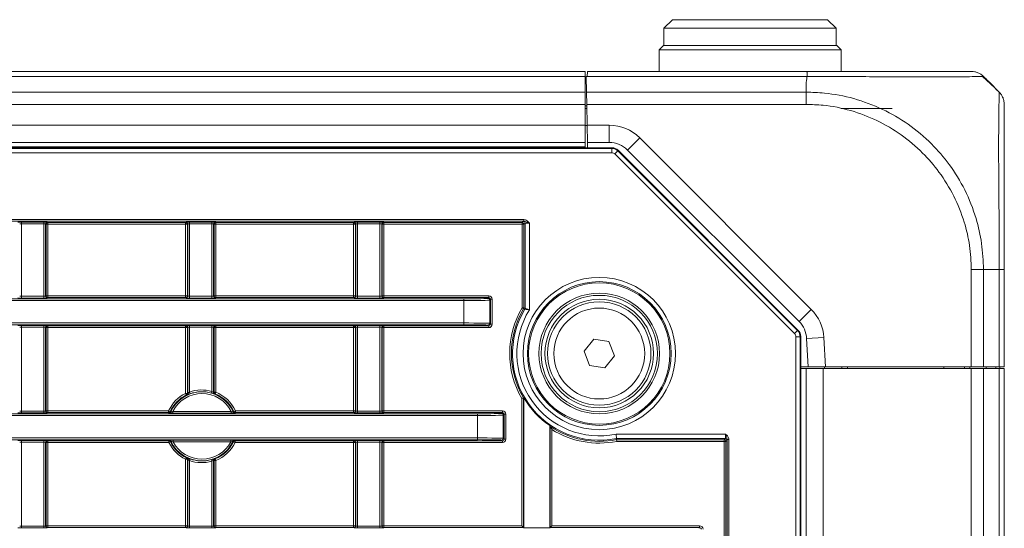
# Model space of a CAD drawing. Header units: millimetres. Extents: x 0 to 1118, y 0 to 864.
# Tile 82 of 235: x 669 to 698, y 223 to 238. Entities that reach past the tile are written whole.
import ezdxf

# ---------------------------------------------------------------- set-up
doc = ezdxf.new("R2010")
doc.units = ezdxf.units.MM

msp = doc.modelspace()

# ---------------------------------------------------------------- linework, layer by layer
at = {"color": 7, "linetype": 'Continuous', "lineweight": 15}
for p, q in [((688.322, 238.047), (688.072, 237.797)), ((688.322, 238.047), (690.572, 238.047)), ((690.572, 238.047), (692.822, 238.047)), ((693.072, 237.797), (692.822, 238.047)), ((688.072, 237.797), (688.072, 237.297)), ((690.572, 237.797), (688.072, 237.797)), ((693.072, 237.797), (690.572, 237.797)), ((693.072, 237.297), (693.072, 237.797)), ((688.06, 237.297), (687.935, 237.172)), ((687.935, 237.172), (687.935, 236.547)), ((690.572, 237.172), (687.935, 237.172)), ((688.06, 237.297), (690.572, 237.297)), ((690.572, 237.297), (693.085, 237.297)), ((693.21, 237.172), (690.572, 237.172)), ((693.21, 237.172), (693.085, 237.297)), ((693.21, 236.547), (693.21, 237.172)), ((685.785, 236.547), (551.36, 236.547)), ((685.785, 236.401), (685.785, 236.547)), ((685.85, 236.401), (685.852, 236.547)), ((685.852, 236.547), (692.223, 236.547)), ((685.785, 235.943), (685.785, 236.401)), ((685.835, 236.401), (685.82, 236.401)), ((685.82, 236.401), (685.828, 235.943)), ((685.85, 236.401), (685.835, 236.401)), ((697.504, 236.24), (697.801, 235.944)), ((685.785, 236.197), (685.823, 236.197)), ((685.785, 235.59), (685.785, 235.943)), ((685.834, 235.59), (685.828, 235.943)), ((685.785, 234.985), (685.785, 235.59)), ((685.785, 235.472), (685.836, 235.472)), ((685.835, 235.547), (685.833, 235.472)), ((685.844, 234.985), (685.834, 235.59)), ((694.697, 235.472), (693.21, 235.472)), ((685.785, 234.485), (685.785, 234.985)), ((685.845, 234.972), (685.785, 234.972)), ((685.853, 234.485), (685.844, 234.985)), ((550.577, 234.329), (686.567, 234.329)), ((685.785, 234.485), (551.36, 234.485)), ((685.785, 234.329), (685.785, 234.485)), ((686.486, 234.485), (685.853, 234.485)), ((685.853, 234.485), (685.856, 234.329)), ((686.744, 234.256), (691.969, 229.031)), ((691.994, 229.288), (687.017, 234.265)), ((684.045, 229.674), (684.045, 232.144)), ((697.947, 230.797), (697.947, 227.972)), ((674.259, 227.197), (674.259, 229.122)), ((675.01, 229.122), (675.01, 227.23)), ((692.042, 228.855), (692.042, 170.239)), ((692.255, 227.972), (692.212, 228.797)), ((685.755, 228.428), (686.035, 228.777)), ((686.035, 228.777), (686.477, 228.708)), ((686.477, 228.708), (686.639, 228.291)), ((685.917, 228.011), (685.755, 228.428)), ((686.639, 228.291), (686.359, 227.942)), ((686.359, 227.942), (685.917, 228.011)), ((692.255, 227.972), (692.042, 227.972)), ((692.756, 227.972), (692.255, 227.972)), ((692.735, 227.922), (692.735, 227.972)), ((696.99, 227.972), (692.756, 227.972)), ((693.235, 227.972), (693.235, 227.922)), ((693.398, 227.922), (693.397, 227.972)), ((696.196, 227.922), (696.197, 227.972)), ((696.797, 227.972), (696.797, 227.922)), ((696.948, 227.922), (696.947, 227.972)), ((697.344, 227.972), (696.99, 227.972)), ((697.801, 227.972), (697.344, 227.972)), ((697.421, 227.922), (697.422, 227.972)), ((697.947, 227.972), (697.801, 227.972)), ((697.822, 227.972), (697.822, 227.922)), ((692.042, 227.922), (692.197, 227.922)), ((692.042, 227.922), (692.197, 227.922)), ((692.197, 171.172), (692.197, 227.922)), ((692.197, 227.922), (692.697, 227.922)), ((692.697, 227.922), (696.99, 227.922)), ((696.99, 227.922), (697.344, 227.922)), ((697.344, 227.922), (697.801, 227.922)), ((697.801, 227.922), (697.947, 227.922)), ((697.947, 171.172), (697.947, 227.922)), ((684.01, 227.075), (683.997, 227.071)), ((683.997, 227.071), (683.997, 223.311)), ((684.01, 223.299), (684.01, 227.075)), ((684.76, 226.269), (684.76, 223.299)), ((684.772, 223.311), (684.772, 226.246)), ((689.857, 225.894), (686.696, 225.894)), ((686.7, 225.86), (686.696, 225.894)), ((686.7, 225.86), (689.823, 225.86)), ((674.259, 223.35), (674.259, 225.297)), ((675.01, 225.264), (675.01, 223.35)), ((683.997, 223.311), (683.947, 223.361)), ((684.01, 223.299), (683.997, 223.311)), ((684.01, 223.299), (684.76, 223.299)), ((684.772, 223.311), (684.76, 223.299)), ((684.772, 223.311), (684.822, 223.361))]:
    msp.add_line(p, q, dxfattribs=at)
at = {"color": 9, "linetype": 'Continuous', "lineweight": 0}
for p, q in [((685.785, 236.401), (551.36, 236.401)), ((692.225, 236.401), (685.85, 236.401)), ((692.197, 236.24), (692.197, 235.944)), ((685.785, 235.943), (551.36, 235.943)), ((685.783, 236.197), (685.823, 236.195)), ((685.828, 235.943), (692.197, 235.943)), ((685.785, 235.59), (551.36, 235.59)), ((685.785, 235.547), (685.835, 235.547)), ((692.197, 235.59), (685.834, 235.59)), ((685.835, 235.547), (685.835, 235.472)), ((685.785, 234.985), (551.36, 234.985)), ((685.844, 234.985), (686.486, 234.985)), ((686.486, 234.485), (686.486, 234.985)), ((687.017, 234.265), (687.37, 234.618)), ((687.37, 234.618), (692.347, 229.642)), ((550.584, 234.312), (686.56, 234.312)), ((685.785, 234.36), (551.36, 234.36)), ((686.56, 234.312), (686.567, 234.329)), ((686.56, 234.187), (686.56, 234.312)), ((686.648, 234.15), (686.737, 234.238)), ((686.744, 234.256), (686.737, 234.238)), ((686.737, 234.238), (691.951, 229.024)), ((686.56, 234.187), (550.584, 234.187)), ((691.863, 228.936), (686.648, 234.15)), ((553.132, 232.246), (684.012, 232.246)), ((684.012, 232.196), (684.012, 232.246)), ((684.012, 232.196), (553.132, 232.196)), ((669.434, 232.173), (670.085, 232.173)), ((669.434, 232.173), (669.434, 232.123)), ((670.085, 232.123), (669.434, 232.123)), ((669.434, 232.123), (669.434, 230.02)), ((670.085, 232.173), (670.085, 232.123)), ((670.085, 230.02), (670.085, 232.123)), ((670.135, 232.122), (670.135, 230.022)), ((670.147, 232.11), (670.135, 232.122)), ((670.147, 230.033), (670.147, 232.11)), ((670.147, 232.11), (670.197, 232.11)), ((670.185, 232.172), (670.197, 232.16)), ((670.197, 232.16), (674.197, 232.16)), ((670.197, 232.16), (670.197, 232.11)), ((674.197, 232.11), (670.197, 232.11)), ((670.197, 232.11), (670.197, 230.033)), ((674.197, 232.16), (674.209, 232.172)), ((674.197, 232.16), (674.197, 232.11)), ((674.197, 232.11), (674.247, 232.11)), ((674.197, 230.033), (674.197, 232.11)), ((674.259, 232.122), (674.247, 232.11)), ((674.247, 232.11), (674.247, 230.033)), ((674.259, 230.022), (674.259, 232.122)), ((674.309, 232.173), (674.96, 232.173)), ((674.309, 232.173), (674.309, 232.123)), ((674.96, 232.123), (674.309, 232.123)), ((674.309, 232.123), (674.309, 230.02)), ((674.96, 232.173), (674.96, 232.123)), ((674.96, 230.02), (674.96, 232.123)), ((675.01, 232.122), (675.01, 230.022)), ((675.022, 232.11), (675.01, 232.122)), ((675.022, 230.033), (675.022, 232.11)), ((675.022, 232.11), (675.072, 232.11)), ((675.06, 232.172), (675.072, 232.16)), ((675.072, 232.16), (679.072, 232.16)), ((675.072, 232.16), (675.072, 232.11)), ((679.072, 232.11), (675.072, 232.11)), ((675.072, 232.11), (675.072, 230.033)), ((679.072, 232.16), (679.084, 232.172)), ((679.072, 232.16), (679.072, 232.11)), ((679.072, 232.11), (679.122, 232.11)), ((679.072, 230.033), (679.072, 232.11)), ((679.134, 232.122), (679.122, 232.11)), ((679.122, 232.11), (679.122, 230.033)), ((679.134, 230.022), (679.134, 232.122)), ((679.184, 232.173), (679.835, 232.173)), ((679.184, 232.173), (679.184, 232.123)), ((679.835, 232.123), (679.184, 232.123)), ((679.184, 232.123), (679.184, 230.02)), ((679.835, 232.173), (679.835, 232.123)), ((679.835, 230.02), (679.835, 232.123)), ((679.885, 232.122), (679.885, 230.022)), ((679.897, 232.11), (679.885, 232.122)), ((679.897, 230.033), (679.897, 232.11)), ((679.897, 232.11), (679.947, 232.11)), ((679.935, 232.172), (679.947, 232.16)), ((679.947, 232.16), (683.96, 232.16)), ((679.947, 232.16), (679.947, 232.11)), ((683.96, 232.11), (679.947, 232.11)), ((679.947, 232.11), (679.947, 230.033)), ((683.96, 232.16), (683.995, 232.194)), ((683.96, 232.11), (683.96, 232.16)), ((683.96, 229.684), (683.96, 232.11)), ((684.01, 232.11), (683.96, 232.11)), ((684.045, 232.144), (684.01, 232.11)), ((684.01, 232.11), (684.01, 229.684)), ((684.17, 232.147), (684.17, 229.625)), ((696.99, 227.972), (696.99, 230.797)), ((697.801, 230.797), (697.344, 230.797)), ((697.344, 230.797), (697.344, 227.972)), ((697.801, 227.972), (697.801, 230.797)), ((554.876, 229.948), (682.268, 229.948)), ((669.434, 230.02), (670.085, 230.02)), ((669.434, 230.02), (669.434, 229.97)), ((670.085, 229.97), (669.434, 229.97)), ((670.085, 230.02), (670.085, 229.97)), ((670.135, 230.022), (670.147, 230.033)), ((670.147, 230.033), (670.197, 230.033)), ((670.197, 229.983), (670.185, 229.972)), ((670.197, 230.033), (674.197, 230.033)), ((670.197, 230.033), (670.197, 229.983)), ((674.197, 229.983), (670.197, 229.983)), ((674.197, 230.033), (674.197, 229.983)), ((674.197, 230.033), (674.247, 230.033)), ((674.209, 229.972), (674.197, 229.983)), ((674.247, 230.033), (674.259, 230.022)), ((674.309, 230.02), (674.96, 230.02)), ((674.309, 230.02), (674.309, 229.97)), ((674.96, 229.97), (674.309, 229.97)), ((674.96, 230.02), (674.96, 229.97)), ((675.01, 230.022), (675.022, 230.033)), ((675.022, 230.033), (675.072, 230.033)), ((675.072, 229.983), (675.06, 229.972)), ((675.072, 230.033), (679.072, 230.033)), ((675.072, 230.033), (675.072, 229.983)), ((679.072, 229.983), (675.072, 229.983)), ((679.072, 230.033), (679.072, 229.983)), ((679.072, 230.033), (679.122, 230.033)), ((679.084, 229.972), (679.072, 229.983)), ((679.122, 230.033), (679.134, 230.022)), ((679.184, 230.02), (679.184, 229.97)), ((679.184, 230.02), (679.835, 230.02)), ((679.835, 229.97), (679.184, 229.97)), ((679.835, 230.02), (679.835, 229.97)), ((679.885, 230.022), (679.897, 230.033)), ((679.897, 230.033), (679.947, 230.033)), ((679.947, 229.983), (679.935, 229.972)), ((679.947, 229.983), (679.947, 230.033)), ((679.947, 230.033), (682.991, 230.033)), ((682.991, 229.983), (679.947, 229.983)), ((682.268, 229.948), (682.268, 229.898)), ((682.968, 229.96), (682.991, 229.983)), ((682.991, 229.983), (682.991, 230.033)), ((682.268, 229.898), (554.876, 229.898)), ((682.268, 229.246), (682.268, 229.898)), ((683.041, 229.933), (683.018, 229.91)), ((683.018, 229.91), (683.018, 229.234)), ((683.041, 229.211), (683.041, 229.933)), ((683.041, 229.933), (683.091, 229.933)), ((683.091, 229.933), (683.091, 229.211)), ((684.003, 229.658), (683.96, 229.684)), ((683.96, 229.684), (684.01, 229.684)), ((684.01, 229.684), (684.045, 229.674)), ((691.994, 229.288), (692.347, 229.642)), ((589.257, 229.246), (682.268, 229.246)), ((682.268, 229.196), (589.357, 229.196)), ((669.434, 229.174), (670.085, 229.174)), ((669.434, 229.174), (669.434, 229.124)), ((670.085, 229.124), (669.434, 229.124)), ((669.434, 229.124), (669.434, 226.684)), ((670.085, 229.174), (670.085, 229.124)), ((670.085, 226.684), (670.085, 229.124)), ((670.135, 229.122), (670.135, 226.686)), ((670.147, 229.111), (670.135, 229.122)), ((670.147, 226.697), (670.147, 229.111)), ((670.147, 229.111), (670.197, 229.111)), ((670.185, 229.172), (670.197, 229.161)), ((670.197, 229.161), (674.197, 229.161)), ((670.197, 229.161), (670.197, 229.111)), ((674.197, 229.111), (670.197, 229.111)), ((670.197, 229.111), (670.197, 226.697)), ((674.197, 229.161), (674.209, 229.172)), ((674.197, 229.161), (674.197, 229.111)), ((674.197, 227.204), (674.197, 229.111)), ((674.197, 229.111), (674.247, 229.111)), ((674.259, 229.122), (674.247, 229.111)), ((674.247, 229.111), (674.247, 227.204)), ((674.309, 229.174), (674.96, 229.174)), ((674.309, 229.174), (674.309, 229.124)), ((674.96, 229.124), (674.309, 229.124)), ((674.309, 229.124), (674.309, 227.238)), ((674.96, 229.174), (674.96, 229.124)), ((674.96, 227.262), (674.96, 229.124)), ((675.022, 229.111), (675.01, 229.122)), ((675.022, 227.238), (675.022, 229.111)), ((675.022, 229.111), (675.072, 229.111)), ((675.06, 229.172), (675.072, 229.161)), ((675.072, 229.161), (679.072, 229.161)), ((675.072, 229.161), (675.072, 229.111)), ((679.072, 229.111), (675.072, 229.111)), ((675.072, 229.111), (675.072, 227.238)), ((679.072, 229.161), (679.084, 229.172)), ((679.072, 229.161), (679.072, 229.111)), ((679.122, 229.111), (679.072, 229.111)), ((679.072, 226.697), (679.072, 229.111)), ((679.134, 229.122), (679.122, 229.111)), ((679.122, 229.111), (679.122, 226.697)), ((679.134, 226.686), (679.134, 229.122)), ((679.184, 229.174), (679.835, 229.174)), ((679.184, 229.174), (679.184, 229.124)), ((679.835, 229.124), (679.184, 229.124)), ((679.184, 229.124), (679.184, 226.684)), ((679.835, 229.174), (679.835, 229.124)), ((679.835, 226.684), (679.835, 229.124)), ((679.885, 229.122), (679.885, 226.686)), ((679.897, 229.111), (679.885, 229.122)), ((679.897, 226.697), (679.897, 229.111)), ((679.947, 229.111), (679.897, 229.111)), ((679.935, 229.172), (679.947, 229.161)), ((679.947, 229.161), (682.991, 229.161)), ((679.947, 229.111), (679.947, 229.161)), ((682.991, 229.111), (679.947, 229.111)), ((679.947, 229.111), (679.947, 226.697)), ((682.268, 229.246), (682.268, 229.196)), ((682.991, 229.161), (682.968, 229.184)), ((682.991, 229.111), (682.991, 229.161)), ((683.018, 229.234), (683.041, 229.211)), ((683.041, 229.211), (683.091, 229.211)), ((691.863, 228.936), (691.951, 229.024)), ((691.899, 170.247), (691.899, 228.847)), ((691.899, 228.847), (692.024, 228.847)), ((691.951, 229.024), (691.969, 229.031)), ((692.042, 228.855), (692.024, 228.847)), ((692.024, 228.847), (692.024, 170.247)), ((692.212, 228.797), (692.711, 228.823)), ((692.711, 228.823), (692.756, 227.972)), ((697.699, 227.922), (697.699, 227.972)), ((692.697, 171.172), (692.697, 227.922)), ((696.99, 171.172), (696.99, 227.922)), ((697.344, 171.172), (697.344, 227.922)), ((697.801, 171.172), (697.801, 227.922)), ((674.197, 227.204), (674.22, 227.159)), ((674.247, 227.204), (674.197, 227.204)), ((674.247, 227.204), (674.259, 227.197)), ((674.309, 227.238), (674.326, 227.191)), ((674.96, 227.262), (674.947, 227.214)), ((675.01, 227.23), (675.022, 227.238)), ((675.072, 227.238), (675.022, 227.238)), ((675.072, 227.238), (675.053, 227.191)), ((683.947, 223.361), (683.947, 227.058)), ((682.661, 226.562), (566.46, 226.562)), ((566.56, 226.612), (682.661, 226.612)), ((669.434, 226.684), (669.434, 226.634)), ((669.434, 226.684), (670.085, 226.684)), ((670.085, 226.634), (669.434, 226.634)), ((670.085, 226.684), (670.085, 226.634)), ((670.135, 226.686), (670.147, 226.697)), ((670.147, 226.697), (670.197, 226.697)), ((670.197, 226.647), (670.185, 226.636)), ((670.197, 226.697), (673.703, 226.697)), ((670.197, 226.697), (670.197, 226.647)), ((673.703, 226.647), (670.197, 226.647)), ((673.703, 226.697), (673.749, 226.676)), ((673.703, 226.697), (673.703, 226.647)), ((673.714, 226.63), (673.703, 226.647)), ((673.824, 226.628), (673.824, 226.678)), ((673.824, 226.678), (675.52, 226.678)), ((675.52, 226.628), (673.824, 226.628)), ((675.52, 226.628), (675.52, 226.678)), ((675.641, 226.697), (675.596, 226.676)), ((675.641, 226.647), (675.63, 226.63)), ((675.641, 226.697), (675.641, 226.647)), ((675.641, 226.697), (679.072, 226.697)), ((679.072, 226.647), (675.641, 226.647)), ((679.072, 226.697), (679.072, 226.647)), ((679.122, 226.697), (679.072, 226.697)), ((679.084, 226.636), (679.072, 226.647)), ((679.122, 226.697), (679.134, 226.686)), ((679.184, 226.684), (679.184, 226.634)), ((679.184, 226.684), (679.835, 226.684)), ((679.835, 226.634), (679.184, 226.634)), ((679.835, 226.684), (679.835, 226.634)), ((679.885, 226.686), (679.897, 226.697)), ((679.947, 226.697), (679.897, 226.697)), ((679.947, 226.647), (679.935, 226.636)), ((679.947, 226.697), (683.385, 226.697)), ((679.947, 226.697), (679.947, 226.647)), ((683.385, 226.647), (679.947, 226.647)), ((682.661, 226.562), (682.661, 226.612)), ((682.661, 225.91), (682.661, 226.562)), ((683.361, 226.624), (683.385, 226.647)), ((683.385, 226.697), (683.385, 226.647)), ((683.435, 226.597), (683.411, 226.574)), ((683.411, 226.574), (683.411, 225.898)), ((683.435, 225.875), (683.435, 226.597)), ((683.485, 226.597), (683.435, 226.597)), ((683.485, 226.597), (683.485, 225.875)), ((684.822, 226.154), (684.822, 223.361)), ((686.683, 226.019), (689.86, 226.019)), ((566.46, 225.91), (682.661, 225.91)), ((682.661, 225.86), (566.56, 225.86)), ((669.434, 225.838), (670.085, 225.838)), ((669.434, 225.838), (669.434, 225.788)), ((670.085, 225.788), (669.434, 225.788)), ((669.434, 225.788), (669.434, 223.348)), ((670.085, 225.838), (670.085, 225.788)), ((670.085, 223.348), (670.085, 225.788)), ((670.135, 225.786), (670.135, 223.35)), ((670.147, 225.775), (670.135, 225.786)), ((670.147, 223.361), (670.147, 225.775)), ((670.197, 225.775), (670.147, 225.775)), ((670.185, 225.836), (670.197, 225.825)), ((670.197, 225.825), (673.714, 225.825)), ((670.197, 225.775), (670.197, 225.825)), ((673.714, 225.775), (670.197, 225.775)), ((670.197, 225.775), (670.197, 223.361)), ((673.714, 225.825), (673.725, 225.842)), ((673.714, 225.825), (673.714, 225.775)), ((673.759, 225.797), (673.714, 225.775)), ((673.836, 225.844), (675.508, 225.844)), ((673.836, 225.844), (673.836, 225.794)), ((675.508, 225.794), (673.836, 225.794)), ((675.508, 225.844), (675.508, 225.794)), ((675.586, 225.797), (675.63, 225.775)), ((675.619, 225.842), (675.63, 225.825)), ((675.63, 225.825), (679.072, 225.825)), ((675.63, 225.825), (675.63, 225.775)), ((679.072, 225.775), (675.63, 225.775)), ((679.072, 225.825), (679.084, 225.836)), ((679.072, 225.825), (679.072, 225.775)), ((679.122, 225.775), (679.072, 225.775)), ((679.072, 223.361), (679.072, 225.775)), ((679.134, 225.786), (679.122, 225.775)), ((679.122, 225.775), (679.122, 223.361)), ((679.134, 223.35), (679.134, 225.786)), ((679.184, 225.838), (679.835, 225.838)), ((679.184, 225.838), (679.184, 225.788)), ((679.835, 225.788), (679.184, 225.788)), ((679.184, 225.788), (679.184, 223.348)), ((679.835, 225.838), (679.835, 225.788)), ((679.835, 223.348), (679.835, 225.788)), ((679.885, 225.786), (679.885, 223.35)), ((679.897, 225.775), (679.885, 225.786)), ((679.897, 223.361), (679.897, 225.775)), ((679.947, 225.775), (679.897, 225.775)), ((679.935, 225.836), (679.947, 225.825)), ((679.947, 225.825), (683.385, 225.825)), ((679.947, 225.775), (679.947, 225.825)), ((683.385, 225.775), (679.947, 225.775)), ((679.947, 225.775), (679.947, 223.361)), ((682.661, 225.91), (682.661, 225.86)), ((683.385, 225.825), (683.361, 225.848)), ((683.385, 225.775), (683.385, 225.825)), ((683.411, 225.898), (683.435, 225.875)), ((683.485, 225.875), (683.435, 225.875)), ((689.823, 225.81), (686.704, 225.81)), ((689.823, 225.86), (689.857, 225.894)), ((689.823, 225.81), (689.823, 225.86)), ((689.873, 225.81), (689.823, 225.81)), ((689.823, 173.284), (689.823, 225.81)), ((689.907, 225.844), (689.873, 225.81)), ((689.873, 225.81), (689.873, 173.284)), ((689.908, 225.862), (689.958, 225.862)), ((689.908, 173.232), (689.908, 225.862)), ((689.958, 225.862), (689.958, 173.232)), ((674.22, 225.335), (674.197, 225.29)), ((674.197, 223.361), (674.197, 225.29)), ((674.247, 225.29), (674.197, 225.29)), ((674.259, 225.297), (674.247, 225.29)), ((674.247, 225.29), (674.247, 223.361)), ((674.326, 225.303), (674.309, 225.256)), ((674.309, 225.256), (674.309, 223.348)), ((674.947, 225.28), (674.96, 225.232)), ((674.96, 223.348), (674.96, 225.232)), ((675.022, 225.256), (675.01, 225.264)), ((675.022, 223.361), (675.022, 225.256)), ((675.072, 225.256), (675.022, 225.256)), ((675.072, 225.256), (675.053, 225.303)), ((675.072, 225.256), (675.072, 223.361)), ((669.434, 223.348), (669.434, 223.298)), ((669.434, 223.348), (670.085, 223.348)), ((670.085, 223.298), (669.434, 223.298)), ((670.085, 223.348), (670.085, 223.298)), ((670.135, 223.35), (670.147, 223.361)), ((670.197, 223.361), (670.147, 223.361)), ((670.197, 223.311), (670.185, 223.3)), ((670.197, 223.361), (674.197, 223.361)), ((670.197, 223.361), (670.197, 223.311)), ((674.197, 223.311), (670.197, 223.311)), ((674.247, 223.361), (674.197, 223.361)), ((674.197, 223.361), (674.197, 223.311)), ((674.209, 223.3), (674.197, 223.311)), ((674.247, 223.361), (674.259, 223.35)), ((674.309, 223.348), (674.96, 223.348)), ((674.309, 223.348), (674.309, 223.298)), ((674.96, 223.298), (674.309, 223.298)), ((674.96, 223.348), (674.96, 223.298)), ((675.01, 223.35), (675.022, 223.361)), ((675.072, 223.361), (675.022, 223.361)), ((675.072, 223.311), (675.06, 223.3)), ((675.072, 223.361), (679.072, 223.361)), ((675.072, 223.361), (675.072, 223.311)), ((679.072, 223.311), (675.072, 223.311)), ((679.072, 223.361), (679.072, 223.311)), ((679.122, 223.361), (679.072, 223.361)), ((679.084, 223.3), (679.072, 223.311)), ((679.122, 223.361), (679.134, 223.35)), ((679.184, 223.348), (679.184, 223.298)), ((679.184, 223.348), (679.835, 223.348)), ((679.835, 223.298), (679.184, 223.298)), ((679.835, 223.348), (679.835, 223.298)), ((679.885, 223.35), (679.897, 223.361)), ((679.947, 223.361), (679.897, 223.361)), ((679.947, 223.311), (679.935, 223.3)), ((679.947, 223.311), (679.947, 223.361)), ((679.947, 223.361), (683.947, 223.361)), ((683.997, 223.311), (679.947, 223.311)), ((689.108, 223.311), (684.772, 223.311)), ((684.822, 223.361), (689.108, 223.361)), ((689.085, 223.288), (689.108, 223.311)), ((689.108, 223.311), (689.108, 223.361))]:
    msp.add_line(p, q, dxfattribs=at)
for radius in [2.21, 2.085, 1.318]:
    msp.add_circle((686.197, 228.36), radius, dxfattribs=at)
at = {"color": 7, "linetype": 'Continuous', "lineweight": 15}
for radius in [2.05, 1.75, 1.688, 1.575, 1.5]:
    msp.add_circle((686.197, 228.36), radius, dxfattribs=at)
at = {"color": 9, "linetype": 'Continuous', "lineweight": 0}
for centre, radius, start, end in [((686.486, 233.735), 1.25, 45, 90), ((686.56, 234.062), 0.25, 45.0036, 89.9964), ((670.185, 232.122), 0.05, 90.0204, 179.9796), ((670.197, 232.11), 0.05, 90.0204, 179.9796), ((674.197, 232.11), 0.05, 0.0204, 89.9796), ((674.209, 232.122), 0.05, 0.0204, 89.9796), ((675.06, 232.122), 0.05, 90.0204, 179.9796), ((675.072, 232.11), 0.05, 90.0204, 179.9796), ((679.072, 232.11), 0.05, 0.0204, 89.9796), ((679.084, 232.122), 0.05, 0.0204, 89.9796), ((679.935, 232.122), 0.05, 90.0204, 179.9796), ((679.947, 232.11), 0.05, 90.0204, 179.9796), ((683.96, 232.11), 0.05, 0.0204, 89.9796), ((683.995, 232.144), 0.05, 0.0204, 89.9796), ((670.185, 230.022), 0.05, 180.0204, 269.9796), ((670.197, 230.033), 0.05, 180.0204, 269.9796), ((674.197, 230.033), 0.05, 270.0204, 359.9796), ((674.209, 230.022), 0.05, 270.0204, 359.9796), ((675.06, 230.022), 0.05, 180.0204, 269.9796), ((675.072, 230.033), 0.05, 180.0204, 269.9796), ((679.072, 230.033), 0.05, 270.0204, 359.9796), ((679.084, 230.022), 0.05, 270.0204, 359.9796), ((679.935, 230.022), 0.05, 180.0204, 269.9796), ((679.947, 230.033), 0.05, 180.0204, 269.9796), ((682.968, 229.91), 0.05, 0.0204, 89.9796), ((686.197, 228.36), 2.599, 149.3762, 210.0525), ((686.197, 228.36), 2.549, 149.3762, 210.3527), ((683.96, 229.684), 0.05, 329.3811, 359.9951), ((679.046, 211.892), 18.445, 74.2977, 74.4074), ((683.995, 229.674), 0.05, 329.1732, 359.9951), ((686.197, 228.36), 2.515, 149.1683, 281.4438), ((686.197, 228.36), 2.39, 148.0306, 281.7402), ((691.463, 228.758), 1.25, 3, 45), ((670.185, 229.122), 0.05, 90.0204, 179.9796), ((670.197, 229.111), 0.05, 90.0204, 179.9796), ((674.197, 229.111), 0.05, 0.0204, 89.9796), ((674.209, 229.122), 0.05, 0.0204, 89.9796), ((675.06, 229.122), 0.05, 90.0204, 179.9796), ((675.072, 229.111), 0.05, 90.0204, 179.9796), ((679.072, 229.111), 0.05, 0.0204, 89.9796), ((679.084, 229.122), 0.05, 0.0204, 89.9796), ((679.935, 229.122), 0.05, 90.0204, 179.9796), ((679.947, 229.111), 0.05, 90.0204, 179.9796), ((682.968, 229.234), 0.05, 270.0204, 359.9796), ((691.774, 228.847), 0.25, 0.0036, 44.9964), ((674.672, 226.247), 1.068, 116.3824, 155.0818), ((674.672, 226.247), 1.001, 24.3114, 155.6886), ((674.672, 226.247), 0.951, 26.948, 153.052), ((674.197, 227.204), 0.05, 296.3941, 359.9884), ((672.238, 224.111), 3.636, 56.7665, 56.975), ((674.209, 227.197), 0.05, 296.0123, 359.9883), ((674.672, 226.247), 1.055, 74.1411, 110.1416), ((675.072, 227.238), 0.05, 180.0128, 248.0149), ((677.041, 224.381), 3.442, 125.275, 125.5005), ((674.672, 226.247), 1.068, 24.9182, 68.0277), ((670.185, 226.686), 0.05, 180.0204, 269.9796), ((670.197, 226.697), 0.05, 180.0204, 269.9796), ((673.703, 226.697), 0.05, 270.012, 335.0698), ((676.708, 228.655), 3.56, 213.7728, 214.1027), ((672.648, 228.647), 3.546, 325.8967, 326.2278), ((675.63, 226.68), 0.05, 204.3235, 269.9878), ((675.641, 226.697), 0.05, 204.9302, 269.988), ((679.072, 226.697), 0.05, 270.0204, 359.9796), ((679.084, 226.686), 0.05, 270.0204, 359.9796), ((679.935, 226.686), 0.05, 180.0204, 269.9796), ((679.947, 226.697), 0.05, 180.0204, 269.9796), ((683.361, 226.574), 0.05, 0.0204, 89.9796), ((686.197, 228.36), 2.599, 238.0535, 281.2566), ((670.185, 225.786), 0.05, 90.0204, 179.9796), ((670.197, 225.775), 0.05, 90.0204, 179.9796), ((673.714, 225.775), 0.05, 26.2512, 89.9883), ((674.672, 226.247), 1.068, 206.2396, 243.6176), ((673.725, 225.792), 0.05, 25.6599, 89.9882), ((676.781, 223.827), 3.607, 146.5793, 146.9026), ((674.672, 226.247), 1.001, 205.6481, 334.3519), ((674.672, 226.247), 0.951, 208.4605, 331.5395), ((674.672, 226.247), 1.068, 291.9723, 333.7604), ((672.552, 223.819), 3.621, 33.098, 33.4201), ((675.63, 225.775), 0.05, 90.0117, 153.7488), ((679.072, 225.775), 0.05, 0.0204, 89.9796), ((679.084, 225.786), 0.05, 0.0204, 89.9796), ((679.935, 225.786), 0.05, 90.0204, 179.9796), ((679.947, 225.775), 0.05, 90.0204, 179.9796), ((683.361, 225.898), 0.05, 270.0204, 359.9796), ((689.823, 225.81), 0.05, 0.0204, 89.9796), ((689.857, 225.844), 0.05, 0.0204, 89.9796), ((672.237, 228.384), 3.637, 303.0251, 303.2335), ((674.197, 225.29), 0.05, 0.0116, 63.6059), ((674.209, 225.297), 0.05, 0.0117, 63.9877), ((674.672, 226.247), 1.055, 249.8584, 285.8589), ((675.072, 225.256), 0.05, 111.9851, 179.9872), ((677.04, 228.111), 3.44, 234.4995, 234.725), ((670.185, 223.35), 0.05, 180.0204, 269.9796), ((670.197, 223.361), 0.05, 180.0204, 269.9796), ((674.197, 223.361), 0.05, 270.0204, 359.9796), ((674.209, 223.35), 0.05, 270.0204, 359.9796), ((675.06, 223.35), 0.05, 180.0204, 269.9796), ((675.072, 223.361), 0.05, 180.0204, 269.9796), ((679.072, 223.361), 0.05, 270.0204, 359.9796), ((679.084, 223.35), 0.05, 270.0204, 359.9796), ((679.935, 223.35), 0.05, 180.0204, 269.9796), ((679.947, 223.361), 0.05, 180.0204, 269.9796)]:
    msp.add_arc(centre, radius, start, end, dxfattribs=at)
at = {"color": 7, "linetype": 'Continuous', "lineweight": 15}
for centre, radius, start, end in [((686.486, 233.735), 0.75, 45, 90), ((691.463, 228.758), 0.75, 3, 45), ((674.672, 226.247), 1.018, 116.3824, 155.0818), ((674.672, 226.247), 1.005, 74.1411, 110.1416), ((675.06, 227.23), 0.05, 180.0129, 248.4304), ((674.672, 226.247), 1.018, 24.9182, 68.0277), ((686.197, 228.36), 2.537, 210.4276, 235.4841), ((673.714, 226.68), 0.05, 270.0122, 335.6765), ((686.197, 228.36), 2.549, 236.0053, 281.3668), ((674.672, 226.247), 1.018, 206.2396, 243.6176), ((674.672, 226.247), 1.018, 291.9723, 333.7604), ((675.619, 225.792), 0.05, 90.0118, 154.3401), ((674.672, 226.247), 1.005, 249.8584, 285.8589), ((675.06, 225.264), 0.05, 111.5696, 179.9871)]:
    msp.add_arc(centre, radius, start, end, dxfattribs=at)
for centre, major_axis in [((686.567, 234.079), (0.096, 0.231)), ((691.792, 228.855), (0.231, 0.096))]:
    msp.add_ellipse(centre, major_axis=major_axis, ratio=0.999822, start_param=5.890549, end_param=6.675821, dxfattribs=at)
at = {"color": 9, "linetype": 'Continuous', "lineweight": 0}
for centre, major_axis, ratio, start_param, end_param in [((686.56, 234.062), (0.048, 0.116), 0.999822, 5.890549, 6.675821), ((669.434, 232.172), (0.1, 0), 0.017455, 1.570796, 3.124139), ((669.434, 232.122), (0.05, 0), 0.03491, 1.570796, 3.124139), ((670.085, 232.172), (0.1, 0), 0.017455, 0.017453, 1.570796), ((670.085, 232.122), (0.05, 0), 0.03491, 0.017453, 1.570796), ((674.309, 232.172), (0.1, 0), 0.017455, 1.570796, 3.124139), ((674.309, 232.122), (0.05, 0), 0.03491, 1.570796, 3.124139), ((674.96, 232.172), (0.1, 0), 0.017455, 0.017453, 1.570796), ((674.96, 232.122), (0.05, 0), 0.03491, 0.017453, 1.570796), ((679.184, 232.172), (0.1, 0), 0.017455, 1.570796, 3.124139), ((679.184, 232.122), (0.05, 0), 0.03491, 1.570796, 3.124139), ((679.835, 232.172), (0.1, 0), 0.017455, 0.017453, 1.570796), ((679.835, 232.122), (0.05, 0), 0.03491, 0.017453, 1.570796), ((684.17, 232.194), (0.175, 0), 0.017455, 2.687614, 3.124139), ((684.17, 232.144), (0.125, 0), 0.024437, 1.570796, 3.124139), ((669.434, 229.972), (0.1, 0), 0.017455, 3.159046, 4.712389), ((669.434, 230.022), (0.05, 0), 0.03491, 3.159046, 4.712389), ((670.085, 230.022), (0.05, 0), 0.03491, 4.712389, 6.265732), ((670.085, 229.972), (0.1, 0), 0.017455, 4.712389, 6.265732), ((674.309, 229.972), (0.1, 0), 0.017455, 3.159046, 4.712389), ((674.309, 230.022), (0.05, 0), 0.03491, 3.159046, 4.712389), ((674.96, 230.022), (0.05, 0), 0.03491, 4.712389, 6.265732), ((674.96, 229.972), (0.1, 0), 0.017455, 4.712389, 6.265732), ((679.184, 229.972), (0.1, 0), 0.017455, 3.159046, 4.712389), ((679.184, 230.022), (0.05, 0), 0.03491, 3.159046, 4.712389), ((679.835, 230.022), (0.05, 0), 0.03491, 4.712389, 6.265732), ((679.835, 229.972), (0.1, 0), 0.017455, 4.712389, 6.265732), ((682.268, 229.96), (0.7, 0), 0.017455, 4.712389, 6.265732), ((682.991, 229.933), (-0.0707, -0.0707), 0.999695, 2.356347, 3.926839), ((682.991, 229.933), (0.0354, 0.0354), 0.999087, 5.497939, 7.068431), ((682.268, 229.91), (0.75, 0), 0.016291, 4.712389, 6.265732), ((669.434, 229.172), (0.1, 0), 0.017455, 1.570796, 3.124139), ((669.434, 229.122), (0.05, 0), 0.03491, 1.570796, 3.124139), ((670.085, 229.172), (0.1, 0), 0.017455, 0.017453, 1.570796), ((670.085, 229.122), (0.05, 0), 0.03491, 0.017453, 1.570796), ((674.309, 229.172), (0.1, 0), 0.017455, 1.570796, 3.124139), ((674.309, 229.122), (0.05, 0), 0.03491, 1.570796, 3.124139), ((674.96, 229.172), (0.1, 0), 0.017455, 0.017453, 1.570796), ((674.96, 229.122), (0.05, 0), 0.03491, 0.017453, 1.570796), ((679.184, 229.172), (0.1, 0), 0.017455, 1.570796, 3.124139), ((679.184, 229.122), (0.05, 0), 0.03491, 1.570796, 3.124139), ((679.835, 229.172), (0.1, 0), 0.017455, 0.017453, 1.570796), ((679.835, 229.122), (0.05, 0), 0.03491, 0.017453, 1.570796), ((682.268, 229.234), (0.75, 0), 0.016291, 0.017453, 1.570796), ((682.268, 229.184), (0.7, 0), 0.017455, 0.017453, 1.570796), ((682.991, 229.211), (0.0354, -0.0354), 0.999087, 5.497939, 7.068431), ((682.991, 229.211), (-0.0707, 0.0707), 0.999695, 2.356347, 3.926839), ((691.774, 228.847), (0.116, 0.048), 0.999822, 5.890549, 6.675821), ((669.434, 226.636), (0.1, 0), 0.017455, 3.159046, 4.712389), ((669.434, 226.686), (0.05, 0), 0.03491, 3.159046, 4.712389), ((670.085, 226.686), (0.05, 0), 0.03491, 4.712389, 6.265732), ((670.085, 226.636), (0.1, 0), 0.017455, 4.712389, 6.265732), ((679.184, 226.636), (0.1, 0), 0.017455, 3.159046, 4.712389), ((679.184, 226.686), (0.05, 0), 0.03491, 3.159046, 4.712389), ((679.835, 226.686), (0.05, 0), 0.03491, 4.712389, 6.265732), ((679.835, 226.636), (0.1, 0), 0.017455, 4.712389, 6.265732), ((682.661, 226.624), (0.7, 0), 0.017455, 4.712389, 6.265732), ((682.661, 226.574), (0.75, 0), 0.016291, 4.712389, 6.265732), ((683.385, 226.597), (-0.0707, -0.0707), 0.999695, 2.356347, 3.926839), ((683.385, 226.597), (0.0354, 0.0354), 0.999087, 5.497939, 7.068431), ((689.857, 226.019), (0, 0.125), 0.024437, 3.159046, 4.712389), ((669.434, 225.836), (0.1, 0), 0.017455, 1.570796, 3.124139), ((669.434, 225.786), (0.05, 0), 0.03491, 1.570796, 3.124139), ((670.085, 225.836), (0.1, 0), 0.017455, 0.017453, 1.570796), ((670.085, 225.786), (0.05, 0), 0.03491, 0.017453, 1.570796), ((679.184, 225.836), (0.1, 0), 0.017455, 1.570796, 3.124139), ((679.184, 225.786), (0.05, 0), 0.03491, 1.570796, 3.124139), ((679.835, 225.836), (0.1, 0), 0.017455, 0.017453, 1.570796), ((679.835, 225.786), (0.05, 0), 0.03491, 0.017453, 1.570796), ((682.661, 225.898), (0.75, 0), 0.016291, 0.017453, 1.570796), ((682.661, 225.848), (0.7, 0), 0.017455, 0.017453, 1.570796), ((683.385, 225.875), (0.0354, -0.0354), 0.999087, 5.497939, 7.068431), ((683.385, 225.875), (-0.0707, 0.0707), 0.999695, 2.356347, 3.926839), ((689.907, 226.019), (0, 0.175), 0.017455, 3.159046, 3.595571), ((669.434, 223.3), (0.1, 0), 0.017455, 3.159046, 4.712389), ((669.434, 223.35), (0.05, 0), 0.03491, 3.159046, 4.712389), ((670.085, 223.35), (0.05, 0), 0.03491, 4.712389, 6.265732), ((670.085, 223.3), (0.1, 0), 0.017455, 4.712389, 6.265732), ((674.309, 223.3), (0.1, 0), 0.017455, 3.159046, 4.712389), ((674.309, 223.35), (0.05, 0), 0.03491, 3.159046, 4.712389), ((674.96, 223.35), (0.05, 0), 0.03491, 4.712389, 6.265732), ((674.96, 223.3), (0.1, 0), 0.017455, 4.712389, 6.265732), ((679.184, 223.3), (0.1, 0), 0.017455, 3.159046, 4.712389), ((679.184, 223.35), (0.05, 0), 0.03491, 3.159046, 4.712389), ((679.835, 223.35), (0.05, 0), 0.03491, 4.712389, 6.265732), ((679.835, 223.3), (0.1, 0), 0.017455, 4.712389, 6.265732), ((689.108, 223.261), (0.0707, 0.0707), 0.999695, 5.497939, 7.068431), ((689.108, 223.261), (0.0354, 0.0354), 0.999087, 5.497939, 7.068431)]:
    msp.add_ellipse(centre, major_axis=major_axis, ratio=ratio, start_param=start_param, end_param=end_param, dxfattribs=at)
at = {"color": 7, "linetype": 'Continuous', "lineweight": 15}
for points, knots in [([(692.223, 236.547), (692.591, 236.547), (693.229, 236.547), (694.092, 236.547), (694.866, 236.547), (695.552, 236.547), (696.121, 236.547), (696.54, 236.547), (696.83, 236.547), (696.97, 236.547), (696.985, 236.547), (696.99, 236.547)], [0, 0, 0, 0, 0.147652, 0.256205, 0.364776, 0.499589, 0.608942, 0.718292, 0.827742, 0.937176, 1, 1, 1, 1]), ([(697.806, 235.934), (697.696, 236.043), (697.536, 236.2), (697.365, 236.352), (697.313, 236.399)], [0, 0, 0, 0, 0.691384, 1, 1, 1, 1]), ([(697.344, 236.401), (697.357, 236.387), (697.401, 236.343), (697.453, 236.291), (697.493, 236.251), (697.502, 236.242), (697.504, 236.24), (697.504, 236.24)], [0, 0, 0, 0, 0.245202, 0.817535, 0.960682, 0.992151, 1, 1, 1, 1]), ([(697.947, 235.59), (697.947, 235.562), (697.947, 235.513), (697.947, 235.176), (697.947, 234.754), (697.947, 234.209), (697.947, 233.568), (697.947, 232.859), (697.947, 232.089), (697.947, 231.391), (697.947, 230.957), (697.947, 230.797)], [0, 0, 0, 0, 0.158413, 0.271114, 0.383835, 0.49919, 0.608333, 0.717478, 0.826751, 0.936004, 1, 1, 1, 1]), ([(674.241, 227.156), (674.242, 227.156), (674.245, 227.158), (674.263, 227.166), (674.291, 227.178), (674.314, 227.186), (674.326, 227.191)], [0, 0, 0, 0, 0.006078, 0.337854, 0.670715, 1, 1, 1, 1]), ([(674.947, 227.214), (674.955, 227.212), (674.974, 227.206), (674.994, 227.2), (675.003, 227.197), (675.004, 227.196)], [0, 0, 0, 0, 0.39803, 0.914125, 1, 1, 1, 1]), ([(683.997, 227.071), (683.997, 227.071), (683.991, 227.07), (683.973, 227.065), (683.96, 227.061), (683.947, 227.058)], [0, 0, 0, 0, 0.5, 0.5, 1, 1, 1, 1]), ([(673.748, 226.628), (673.748, 226.628), (673.757, 226.628), (673.784, 226.628), (673.811, 226.628), (673.824, 226.628)], [0, 0, 0, 0, 0.022289, 0.511814, 1, 1, 1, 1]), ([(675.52, 226.628), (675.531, 226.628), (675.544, 226.628), (675.555, 226.628), (675.557, 226.628)], [0, 0, 0, 0, 0.895576, 1, 1, 1, 1]), ([(684.772, 226.246), (684.772, 226.246), (684.776, 226.239), (684.783, 226.225), (684.788, 226.216), (684.802, 226.19), (684.812, 226.172), (684.822, 226.154)], [0, 0, 0, 0, 0.25, 0.25, 0.5, 0.5, 1, 1, 1, 1]), ([(686.696, 225.894), (686.696, 225.895), (686.695, 225.909), (686.69, 225.955), (686.687, 225.987), (686.683, 226.019)], [0, 0, 0, 0, 0.5, 0.5, 1, 1, 1, 1]), ([(673.836, 225.844), (673.824, 225.844), (673.811, 225.844), (673.799, 225.844), (673.798, 225.844)], [0, 0, 0, 0, 0.916174, 1, 1, 1, 1]), ([(675.586, 225.843), (675.586, 225.843), (675.577, 225.844), (675.549, 225.844), (675.522, 225.844), (675.508, 225.844)], [0, 0, 0, 0, 0.0136078, 0.5075757, 1, 1, 1, 1]), ([(686.7, 225.86), (686.7, 225.86), (686.7, 225.855), (686.702, 225.836), (686.703, 225.823), (686.704, 225.81)], [0, 0, 0, 0, 0.5, 0.5, 1, 1, 1, 1]), ([(674.326, 225.303), (674.317, 225.307), (674.305, 225.311), (674.295, 225.315), (674.293, 225.316)], [0, 0, 0, 0, 0.804531, 1, 1, 1, 1]), ([(675.03, 225.307), (675.03, 225.307), (675.026, 225.305), (675.009, 225.299), (674.981, 225.29), (674.958, 225.283), (674.947, 225.28)], [0, 0, 0, 0, 0.00121, 0.336886, 0.670184, 1, 1, 1, 1])]:
    msp.add_open_spline(points, degree=3, knots=knots, dxfattribs=at)
at = {"color": 9, "linetype": 'Continuous', "lineweight": 0}
for points in [[(692.225, 236.401), (692.225, 236.422), (692.224, 236.466), (692.224, 236.512), (692.223, 236.541), (692.223, 236.545), (692.223, 236.547)], [(692.197, 235.944), (692.197, 235.919), (692.197, 235.87), (692.197, 235.782), (692.197, 235.688), (692.197, 235.623), (692.197, 235.59)], [(697.344, 230.797), (697.319, 230.797), (697.27, 230.797), (697.182, 230.797), (697.088, 230.797), (697.023, 230.797), (696.99, 230.797)], [(697.801, 230.797), (697.823, 230.797), (697.866, 230.797), (697.912, 230.797), (697.942, 230.797), (697.945, 230.797), (697.947, 230.797)]]:
    msp.add_open_spline(points, degree=3, dxfattribs=at)
at = {"color": 7, "linetype": 'Continuous', "lineweight": 15}
for points in [[(697.344, 236.401), (697.319, 236.422), (697.27, 236.466), (697.182, 236.512), (697.088, 236.541), (697.023, 236.545), (696.99, 236.547)], [(697.801, 235.943), (697.822, 235.919), (697.866, 235.87), (697.912, 235.782), (697.942, 235.688), (697.945, 235.623), (697.947, 235.59)], [(684.76, 226.269), (684.764, 226.261), (684.768, 226.254), (684.772, 226.246)]]:
    msp.add_open_spline(points, degree=3, dxfattribs=at)
at = {"color": 9, "linetype": 'Continuous', "lineweight": 0}
for points, knots in [([(692.197, 236.24), (692.198, 236.242), (692.207, 236.258), (692.217, 236.312), (692.222, 236.363), (692.225, 236.401)], [0, 0, 0, 0, 0.0512389, 0.3045526, 1, 1, 1, 1]), ([(697.344, 236.401), (697.338, 236.4), (697.322, 236.4), (697.177, 236.397), (696.872, 236.391), (696.426, 236.386), (695.815, 236.384), (695.075, 236.386), (694.241, 236.392), (693.311, 236.399), (692.62, 236.4), (692.225, 236.401)], [0, 0, 0, 0, 0.062705, 0.17058, 0.281665, 0.389429, 0.500417, 0.63527, 0.742285, 0.852425, 1, 1, 1, 1]), ([(692.197, 235.944), (692.374, 235.938), (692.84, 235.923), (693.592, 235.777), (694.414, 235.472), (695.178, 235.027), (695.83, 234.481), (696.382, 233.836), (696.826, 233.11), (697.132, 232.332), (697.311, 231.551), (697.333, 231.05), (697.343, 230.797)], [0, 0, 0, 0, 0.065796, 0.172761, 0.282893, 0.389757, 0.499797, 0.596871, 0.703946, 0.814211, 0.906126, 1, 1, 1, 1]), ([(697.801, 230.797), (697.801, 230.969), (697.801, 231.431), (697.796, 232.183), (697.789, 233.01), (697.783, 233.78), (697.782, 234.471), (697.785, 235.055), (697.791, 235.506), (697.799, 235.862), (697.8, 235.914), (697.801, 235.944)], [0, 0, 0, 0, 0.063881, 0.171582, 0.282525, 0.390047, 0.500815, 0.616212, 0.727169, 0.841682, 1, 1, 1, 1]), ([(696.99, 230.797), (696.98, 231.029), (696.959, 231.495), (696.791, 232.217), (696.499, 232.94), (696.085, 233.614), (695.57, 234.213), (694.967, 234.722), (694.263, 235.14), (693.498, 235.429), (692.799, 235.571), (692.362, 235.585), (692.197, 235.59)], [0, 0, 0, 0, 0.0929147, 0.1858152, 0.2944776, 0.4031621, 0.5002013, 0.6086254, 0.7170441, 0.8255688, 0.9340808, 1, 1, 1, 1]), ([(684.012, 232.246), (684.045, 232.246), (684.075, 232.233), (684.127, 232.196), (684.149, 232.171), (684.17, 232.147)], [0, 0, 0, 0, 0.5, 0.5, 1, 1, 1, 1]), ([(684.012, 232.196), (684.026, 232.196), (684.039, 232.193), (684.065, 232.185), (684.077, 232.181), (684.115, 232.166), (684.142, 232.157), (684.17, 232.147)], [0, 0, 0, 0, 0.25, 0.25, 0.5, 0.5, 1, 1, 1, 1]), ([(684.045, 229.674), (684.045, 229.674), (684.06, 229.668), (684.107, 229.65), (684.138, 229.638), (684.17, 229.625)], [0, 0, 0, 0, 0.5, 0.5, 1, 1, 1, 1]), ([(684.037, 229.649), (684.038, 229.648), (684.054, 229.646), (684.103, 229.637), (684.136, 229.631), (684.17, 229.625)], [0, 0, 0, 0, 0.5, 0.5, 1, 1, 1, 1]), ([(674.231, 227.152), (674.231, 227.152), (674.232, 227.152), (674.237, 227.155), (674.241, 227.156)], [0, 0, 0, 0, 0.270269, 1, 1, 1, 1]), ([(674.309, 227.238), (674.297, 227.229), (674.285, 227.22), (674.271, 227.207), (674.267, 227.204), (674.261, 227.198), (674.259, 227.197), (674.259, 227.197)], [0, 0, 0, 0, 0.5, 0.5, 0.75, 0.75, 1, 1, 1, 1]), ([(675.01, 227.23), (675.01, 227.23), (675.004, 227.235), (674.985, 227.247), (674.973, 227.255), (674.96, 227.262)], [0, 0, 0, 0, 0.5, 0.5, 1, 1, 1, 1]), ([(675.004, 227.196), (675.011, 227.194), (675.025, 227.189), (675.039, 227.184), (675.041, 227.184), (675.042, 227.184)], [0, 0, 0, 0, 0.2945092, 0.6452956, 1, 1, 1, 1]), ([(673.714, 226.63), (673.715, 226.63), (673.715, 226.629), (673.724, 226.629), (673.74, 226.629), (673.748, 226.628)], [0, 0, 0, 0, 0.1336036, 0.5543774, 1, 1, 1, 1]), ([(673.824, 226.678), (673.81, 226.673), (673.795, 226.668), (673.776, 226.663), (673.771, 226.661), (673.762, 226.659), (673.76, 226.659), (673.76, 226.659)], [0, 0, 0, 0, 0.5, 0.5, 0.75, 0.75, 1, 1, 1, 1]), ([(675.584, 226.659), (675.584, 226.659), (675.574, 226.661), (675.549, 226.668), (675.534, 226.673), (675.52, 226.678)], [0, 0, 0, 0, 0.5, 0.5, 1, 1, 1, 1]), ([(675.557, 226.628), (675.566, 226.628), (675.586, 226.628), (675.61, 226.629), (675.626, 226.629), (675.629, 226.629), (675.63, 226.63)], [0, 0, 0, 0, 0.246389, 0.502728, 0.751222, 1, 1, 1, 1]), ([(689.908, 225.862), (689.908, 225.876), (689.905, 225.889), (689.898, 225.915), (689.893, 225.927), (689.879, 225.965), (689.869, 225.992), (689.86, 226.019)], [0, 0, 0, 0, 0.25, 0.25, 0.5, 0.5, 1, 1, 1, 1]), ([(689.958, 225.862), (689.958, 225.895), (689.946, 225.925), (689.909, 225.977), (689.884, 225.999), (689.86, 226.019)], [0, 0, 0, 0, 0.5, 0.5, 1, 1, 1, 1]), ([(673.798, 225.844), (673.788, 225.844), (673.768, 225.844), (673.745, 225.843), (673.728, 225.843), (673.726, 225.842), (673.725, 225.842)], [0, 0, 0, 0, 0.252573, 0.507326, 0.753506, 1, 1, 1, 1]), ([(673.77, 225.814), (673.77, 225.814), (673.78, 225.812), (673.806, 225.804), (673.821, 225.799), (673.836, 225.794)], [0, 0, 0, 0, 0.5, 0.5, 1, 1, 1, 1]), ([(675.508, 225.794), (675.523, 225.799), (675.538, 225.804), (675.557, 225.81), (675.563, 225.811), (675.572, 225.813), (675.574, 225.814), (675.574, 225.814)], [0, 0, 0, 0, 0.5, 0.5, 0.75, 0.75, 1, 1, 1, 1]), ([(675.619, 225.842), (675.619, 225.842), (675.619, 225.842), (675.611, 225.843), (675.594, 225.843), (675.586, 225.843)], [0, 0, 0, 0, 0.117771, 0.538765, 1, 1, 1, 1]), ([(674.293, 225.316), (674.285, 225.319), (674.268, 225.326), (674.248, 225.335), (674.234, 225.341), (674.232, 225.342), (674.231, 225.342)], [0, 0, 0, 0, 0.223868, 0.486626, 0.741824, 1, 1, 1, 1]), ([(674.259, 225.297), (674.259, 225.297), (674.266, 225.291), (674.285, 225.275), (674.297, 225.265), (674.309, 225.256)], [0, 0, 0, 0, 0.5, 0.5, 1, 1, 1, 1]), ([(674.96, 225.232), (674.973, 225.239), (674.985, 225.247), (675.004, 225.259), (675.01, 225.264), (675.01, 225.264)], [0, 0, 0, 0, 0.5, 0.5, 1, 1, 1, 1]), ([(675.042, 225.311), (675.042, 225.31), (675.041, 225.31), (675.034, 225.308), (675.03, 225.307)], [0, 0, 0, 0, 0.311549, 1, 1, 1, 1])]:
    msp.add_open_spline(points, degree=3, knots=knots, dxfattribs=at)

doc.saveas('drawing.dxf')
